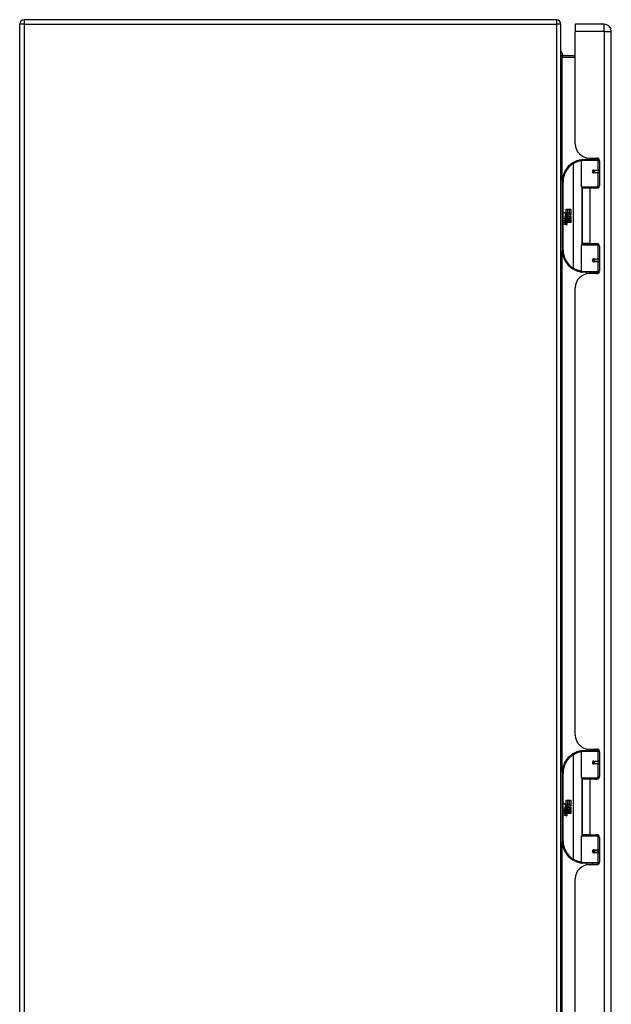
# Model space of a CAD drawing. Header units: inches. Extents: x 17 to 238, y 16 to 150.
# Tile 10 of 15: x 72 to 85, y 86 to 108. Entities that reach past the tile are written whole.
import ezdxf

# ---------------------------------------------------------------- set-up
doc = ezdxf.new("R2010")
doc.units = ezdxf.units.IN
doc.header["$MEASUREMENT"] = 0
doc.layers.add('Visible Edges(ANSI)', color=7, linetype='Continuous', lineweight=25)
doc.layers.add('Visible Tangent Edges(ANSI)', color=7, linetype='Continuous', lineweight=25)

msp = doc.modelspace()

# ---------------------------------------------------------------- linework, layer by layer
at = {"layer": 'Visible Edges(ANSI)'}
for p, q in [((71.542, 60.265), (71.542, 108.067)), ((83.443, 108.166), (71.641, 108.166)), ((83.542, 60.265), (83.542, 108.067)), ((83.862, 108.068), (83.862, 107.907)), ((84.501, 108.068), (83.862, 108.068)), ((83.862, 105.411), (83.862, 107.907)), ((84.662, 60.426), (84.662, 107.907)), ((83.862, 107.368), (83.573, 107.368)), ((83.997, 104.463), (83.997, 105.048)), ((84.017, 105.068), (84.347, 105.068)), ((84.122, 105.103), (84.122, 105.068)), ((84.174, 105.099), (84.34, 105.099)), ((84.248, 105.099), (84.248, 105.068)), ((84.392, 105.068), (84.347, 105.068)), ((84.391, 105.07), (84.391, 105.068)), ((84.399, 105.04), (84.399, 104.492)), ((84.264, 104.823), (84.265, 104.821)), ((84.269, 104.822), (84.264, 104.822)), ((84.356, 104.824), (84.269, 104.824)), ((84.269, 104.78), (84.356, 104.78)), ((84.272, 104.822), (84.272, 104.823)), ((84.272, 104.783), (84.273, 104.78)), ((84.356, 104.824), (84.399, 104.824)), ((84.399, 104.78), (84.356, 104.78)), ((83.572, 104.568), (83.572, 103.068)), ((84.351, 104.448), (84.013, 104.448)), ((84.185, 104.433), (84.017, 104.433)), ((84.017, 104.433), (84.017, 103.202)), ((84.089, 104.448), (84.089, 104.433)), ((84.34, 104.433), (84.185, 104.433)), ((84.28, 104.448), (84.28, 104.433)), ((84.351, 104.448), (84.378, 104.448)), ((83.612, 103.896), (83.66, 103.871)), ((83.659, 103.852), (83.612, 103.896)), ((83.66, 103.968), (83.692, 103.968)), ((83.66, 103.871), (83.66, 103.968)), ((83.692, 103.968), (83.692, 103.869)), ((83.697, 103.968), (83.729, 103.968)), ((83.697, 103.869), (83.697, 103.968)), ((83.729, 103.968), (83.729, 103.869)), ((83.733, 103.869), (83.733, 103.968)), ((83.733, 103.968), (83.765, 103.968)), ((83.765, 103.968), (83.765, 103.834)), ((83.627, 103.772), (83.655, 103.748)), ((83.627, 103.756), (83.627, 103.772)), ((83.646, 103.743), (83.627, 103.756)), ((83.627, 103.733), (83.646, 103.74)), ((83.627, 103.717), (83.627, 103.733)), ((83.655, 103.73), (83.627, 103.717)), ((83.627, 103.71), (83.681, 103.7)), ((83.627, 103.697), (83.627, 103.71)), ((83.649, 103.693), (83.627, 103.697)), ((83.627, 103.676), (83.661, 103.67)), ((83.627, 103.663), (83.627, 103.676)), ((83.639, 103.778), (83.63, 103.778)), ((83.644, 103.85), (83.659, 103.852)), ((83.689, 103.818), (83.644, 103.85)), ((83.646, 103.74), (83.646, 103.743)), ((83.651, 103.771), (83.651, 103.808)), ((83.655, 103.748), (83.681, 103.762)), ((83.681, 103.706), (83.655, 103.73)), ((83.66, 103.806), (83.66, 103.782)), ((83.663, 103.869), (83.693, 103.854)), ((83.692, 103.869), (83.663, 103.869)), ((83.681, 103.745), (83.663, 103.738)), ((83.663, 103.738), (83.663, 103.736)), ((83.663, 103.736), (83.681, 103.722)), ((83.667, 103.736), (83.684, 103.743)), ((83.765, 103.736), (83.667, 103.736)), ((83.672, 103.69), (83.672, 103.687)), ((83.681, 103.689), (83.672, 103.69)), ((83.674, 103.731), (83.765, 103.731)), ((83.684, 103.724), (83.674, 103.731)), ((83.677, 103.811), (83.689, 103.818)), ((83.678, 103.686), (83.684, 103.685)), ((83.681, 103.762), (83.681, 103.745)), ((83.681, 103.722), (83.681, 103.706)), ((83.681, 103.7), (83.681, 103.689)), ((83.693, 103.854), (83.683, 103.852)), ((83.683, 103.852), (83.711, 103.832)), ((83.684, 103.766), (83.764, 103.766)), ((83.684, 103.743), (83.684, 103.766)), ((83.684, 103.702), (83.684, 103.724)), ((83.765, 103.702), (83.684, 103.702)), ((83.684, 103.697), (83.765, 103.697)), ((83.684, 103.685), (83.684, 103.697)), ((83.715, 103.802), (83.685, 103.781)), ((83.729, 103.869), (83.697, 103.869)), ((83.711, 103.832), (83.765, 103.869)), ((83.764, 103.766), (83.715, 103.802)), ((83.765, 103.869), (83.733, 103.869)), ((83.765, 103.834), (83.739, 103.816)), ((83.739, 103.816), (83.765, 103.802)), ((83.765, 103.802), (83.765, 103.736)), ((83.765, 103.731), (83.765, 103.702)), ((83.765, 103.697), (83.765, 103.668)), ((83.649, 103.659), (83.627, 103.663)), ((83.627, 103.642), (83.661, 103.636)), ((83.627, 103.629), (83.627, 103.642)), ((83.661, 103.622), (83.627, 103.629)), ((83.765, 103.668), (83.686, 103.668)), ((83.997, 102.587), (83.997, 103.172)), ((84.013, 103.188), (84.351, 103.188)), ((84.185, 103.202), (84.017, 103.202)), ((84.089, 103.188), (84.089, 103.202)), ((84.185, 103.202), (84.34, 103.202)), ((84.28, 103.188), (84.28, 103.202)), ((84.378, 103.188), (84.351, 103.188)), ((84.399, 103.143), (84.399, 102.596)), ((84.264, 102.812), (84.265, 102.814)), ((84.264, 102.814), (84.269, 102.814)), ((84.356, 102.855), (84.269, 102.855)), ((84.269, 102.812), (84.356, 102.812)), ((84.272, 102.853), (84.273, 102.855)), ((84.272, 102.814), (84.272, 102.812)), ((84.356, 102.855), (84.399, 102.855)), ((84.399, 102.812), (84.356, 102.812)), ((84.347, 102.568), (84.017, 102.568)), ((84.122, 102.532), (84.122, 102.568)), ((84.34, 102.537), (84.174, 102.537)), ((84.248, 102.537), (84.248, 102.568)), ((84.347, 102.568), (84.392, 102.568)), ((84.391, 102.568), (84.391, 102.566)), ((83.862, 92.31), (83.862, 102.225)), ((83.997, 91.362), (83.997, 91.947)), ((84.017, 91.967), (84.347, 91.967)), ((84.122, 92.002), (84.122, 91.967)), ((84.174, 91.998), (84.34, 91.998)), ((84.248, 91.998), (84.248, 91.967)), ((84.392, 91.967), (84.347, 91.967)), ((84.391, 91.969), (84.391, 91.967)), ((84.399, 91.939), (84.399, 91.391)), ((84.264, 91.722), (84.265, 91.72)), ((84.269, 91.721), (84.264, 91.721)), ((84.356, 91.723), (84.269, 91.723)), ((84.269, 91.679), (84.356, 91.679)), ((84.272, 91.721), (84.272, 91.722)), ((84.272, 91.682), (84.273, 91.679)), ((84.356, 91.723), (84.399, 91.723)), ((84.399, 91.679), (84.356, 91.679)), ((83.572, 91.467), (83.572, 89.967)), ((84.351, 91.347), (84.013, 91.347)), ((84.185, 91.332), (84.017, 91.332)), ((84.017, 91.332), (84.017, 90.101)), ((84.089, 91.347), (84.089, 91.332)), ((84.34, 91.332), (84.185, 91.332)), ((84.28, 91.347), (84.28, 91.332)), ((84.351, 91.347), (84.378, 91.347)), ((83.612, 90.795), (83.66, 90.77)), ((83.659, 90.751), (83.612, 90.795)), ((83.66, 90.867), (83.692, 90.867)), ((83.66, 90.77), (83.66, 90.867)), ((83.692, 90.867), (83.692, 90.768)), ((83.697, 90.867), (83.729, 90.867)), ((83.697, 90.768), (83.697, 90.867)), ((83.729, 90.867), (83.729, 90.768)), ((83.733, 90.768), (83.733, 90.867)), ((83.733, 90.867), (83.765, 90.867)), ((83.765, 90.867), (83.765, 90.733)), ((83.627, 90.671), (83.655, 90.647)), ((83.627, 90.655), (83.627, 90.671)), ((83.646, 90.642), (83.627, 90.655)), ((83.627, 90.632), (83.646, 90.639)), ((83.627, 90.616), (83.627, 90.632)), ((83.655, 90.629), (83.627, 90.616)), ((83.627, 90.609), (83.681, 90.599)), ((83.627, 90.596), (83.627, 90.609)), ((83.649, 90.592), (83.627, 90.596)), ((83.627, 90.575), (83.661, 90.569)), ((83.627, 90.562), (83.627, 90.575)), ((83.639, 90.677), (83.63, 90.677)), ((83.644, 90.749), (83.659, 90.751)), ((83.689, 90.717), (83.644, 90.749)), ((83.646, 90.639), (83.646, 90.642)), ((83.651, 90.67), (83.651, 90.707)), ((83.655, 90.647), (83.681, 90.661)), ((83.681, 90.605), (83.655, 90.629)), ((83.66, 90.705), (83.66, 90.681)), ((83.663, 90.768), (83.693, 90.753)), ((83.692, 90.768), (83.663, 90.768)), ((83.681, 90.644), (83.663, 90.637)), ((83.663, 90.637), (83.663, 90.635)), ((83.663, 90.635), (83.681, 90.621)), ((83.667, 90.635), (83.684, 90.642)), ((83.765, 90.635), (83.667, 90.635)), ((83.672, 90.589), (83.672, 90.586)), ((83.681, 90.588), (83.672, 90.589)), ((83.674, 90.63), (83.765, 90.63)), ((83.684, 90.623), (83.674, 90.63)), ((83.677, 90.71), (83.689, 90.717)), ((83.678, 90.585), (83.684, 90.584)), ((83.681, 90.661), (83.681, 90.644)), ((83.681, 90.621), (83.681, 90.605)), ((83.681, 90.599), (83.681, 90.588)), ((83.693, 90.753), (83.683, 90.751)), ((83.683, 90.751), (83.711, 90.731)), ((83.684, 90.665), (83.764, 90.665)), ((83.684, 90.642), (83.684, 90.665)), ((83.684, 90.601), (83.684, 90.623)), ((83.765, 90.601), (83.684, 90.601)), ((83.684, 90.596), (83.765, 90.596)), ((83.684, 90.584), (83.684, 90.596)), ((83.715, 90.701), (83.685, 90.68)), ((83.729, 90.768), (83.697, 90.768)), ((83.711, 90.731), (83.765, 90.768)), ((83.764, 90.665), (83.715, 90.701)), ((83.765, 90.768), (83.733, 90.768)), ((83.765, 90.733), (83.739, 90.715)), ((83.739, 90.715), (83.765, 90.701)), ((83.765, 90.701), (83.765, 90.635)), ((83.765, 90.63), (83.765, 90.601)), ((83.765, 90.596), (83.765, 90.567)), ((83.649, 90.558), (83.627, 90.562)), ((83.627, 90.541), (83.661, 90.535)), ((83.627, 90.528), (83.627, 90.541)), ((83.661, 90.521), (83.627, 90.528)), ((83.765, 90.567), (83.686, 90.567)), ((83.997, 89.486), (83.997, 90.071)), ((84.013, 90.087), (84.351, 90.087)), ((84.185, 90.101), (84.017, 90.101)), ((84.089, 90.087), (84.089, 90.101)), ((84.185, 90.101), (84.34, 90.101)), ((84.28, 90.087), (84.28, 90.101)), ((84.378, 90.087), (84.351, 90.087)), ((84.399, 90.042), (84.399, 89.495)), ((84.264, 89.711), (84.265, 89.713)), ((84.264, 89.713), (84.269, 89.713)), ((84.356, 89.754), (84.269, 89.754)), ((84.269, 89.711), (84.356, 89.711)), ((84.272, 89.752), (84.273, 89.754)), ((84.272, 89.713), (84.272, 89.711)), ((84.356, 89.754), (84.399, 89.754)), ((84.399, 89.711), (84.356, 89.711)), ((84.347, 89.467), (84.017, 89.467)), ((84.122, 89.431), (84.122, 89.467)), ((84.34, 89.436), (84.174, 89.436)), ((84.248, 89.436), (84.248, 89.467)), ((84.347, 89.467), (84.392, 89.467)), ((84.391, 89.467), (84.391, 89.465)), ((83.862, 79.209), (83.862, 89.124))]:
    msp.add_line(p, q, dxfattribs=at)
at = {"layer": 'Visible Edges(ANSI)', "flags": 128}
for points in [[(83.573, 107.368), (83.571, 107.368), (83.568, 107.368), (83.566, 107.369), (83.564, 107.37), (83.561, 107.37), (83.559, 107.371), (83.557, 107.372), (83.556, 107.374), (83.554, 107.375), (83.552, 107.376), (83.551, 107.378), (83.55, 107.379), (83.548, 107.381), (83.547, 107.382), (83.546, 107.384), (83.545, 107.385), (83.545, 107.387), (83.544, 107.389), (83.543, 107.39), (83.543, 107.392), (83.543, 107.394), (83.542, 107.396), (83.542, 107.397), (83.542, 107.399)], [(84.004, 105.063), (84.004, 105.063), (84.004, 105.063), (84.003, 105.063), (84.003, 105.063), (84.003, 105.063), (84.003, 105.063), (84.002, 105.063), (84.002, 105.063), (84.002, 105.063), (84.002, 105.063), (84.002, 105.063), (84.001, 105.063), (84.001, 105.063), (84.001, 105.063), (84.001, 105.063), (84, 105.062), (84, 105.062), (84, 105.062), (84, 105.062), (83.999, 105.062), (83.999, 105.062), (83.999, 105.062), (83.999, 105.062), (83.998, 105.062)], [(84.269, 104.78), (84.267, 104.78), (84.264, 104.781), (84.262, 104.782), (84.259, 104.783), (84.257, 104.784), (84.255, 104.786), (84.253, 104.788), (84.251, 104.791), (84.25, 104.793), (84.249, 104.796), (84.248, 104.799), (84.248, 104.802), (84.248, 104.805), (84.249, 104.808), (84.25, 104.811), (84.251, 104.813), (84.253, 104.816), (84.255, 104.818), (84.257, 104.819), (84.259, 104.821), (84.262, 104.822), (84.264, 104.823), (84.267, 104.823), (84.269, 104.824)], [(84.316, 104.433), (84.319, 104.434), (84.321, 104.435), (84.324, 104.436), (84.327, 104.437), (84.329, 104.438), (84.332, 104.439), (84.334, 104.439), (84.337, 104.44), (84.339, 104.441), (84.342, 104.442), (84.344, 104.442), (84.347, 104.443), (84.349, 104.443), (84.352, 104.444), (84.355, 104.444), (84.357, 104.445), (84.36, 104.445), (84.362, 104.446), (84.365, 104.446), (84.368, 104.446), (84.37, 104.447), (84.373, 104.447), (84.375, 104.447), (84.378, 104.447)], [(84.378, 103.188), (84.375, 103.188), (84.373, 103.189), (84.37, 103.189), (84.368, 103.189), (84.365, 103.189), (84.362, 103.19), (84.36, 103.19), (84.357, 103.191), (84.355, 103.191), (84.352, 103.192), (84.349, 103.192), (84.347, 103.193), (84.344, 103.193), (84.342, 103.194), (84.339, 103.195), (84.337, 103.195), (84.334, 103.196), (84.332, 103.197), (84.329, 103.198), (84.327, 103.198), (84.324, 103.199), (84.321, 103.2), (84.319, 103.201), (84.316, 103.202)], [(84.269, 102.812), (84.267, 102.812), (84.264, 102.812), (84.262, 102.813), (84.259, 102.814), (84.257, 102.816), (84.255, 102.818), (84.253, 102.82), (84.251, 102.822), (84.25, 102.825), (84.249, 102.828), (84.248, 102.831), (84.248, 102.833), (84.248, 102.836), (84.249, 102.839), (84.25, 102.842), (84.251, 102.845), (84.253, 102.847), (84.255, 102.849), (84.257, 102.851), (84.259, 102.852), (84.262, 102.854), (84.264, 102.854), (84.267, 102.855), (84.269, 102.855)], [(83.998, 102.573), (83.999, 102.573), (83.999, 102.573), (83.999, 102.573), (83.999, 102.573), (84, 102.573), (84, 102.573), (84, 102.573), (84, 102.573), (84.001, 102.573), (84.001, 102.573), (84.001, 102.573), (84.001, 102.573), (84.002, 102.573), (84.002, 102.573), (84.002, 102.573), (84.002, 102.573), (84.002, 102.573), (84.003, 102.573), (84.003, 102.573), (84.003, 102.572), (84.003, 102.572), (84.004, 102.572), (84.004, 102.572), (84.004, 102.572)], [(84.004, 91.962), (84.004, 91.962), (84.004, 91.962), (84.003, 91.962), (84.003, 91.962), (84.003, 91.962), (84.003, 91.962), (84.002, 91.962), (84.002, 91.962), (84.002, 91.962), (84.002, 91.962), (84.002, 91.962), (84.001, 91.962), (84.001, 91.962), (84.001, 91.962), (84.001, 91.962), (84, 91.961), (84, 91.961), (84, 91.961), (84, 91.961), (83.999, 91.961), (83.999, 91.961), (83.999, 91.961), (83.999, 91.961), (83.998, 91.961)], [(84.269, 91.679), (84.267, 91.679), (84.264, 91.68), (84.262, 91.681), (84.259, 91.682), (84.257, 91.683), (84.255, 91.685), (84.253, 91.687), (84.251, 91.69), (84.25, 91.692), (84.249, 91.695), (84.248, 91.698), (84.248, 91.701), (84.248, 91.704), (84.249, 91.707), (84.25, 91.71), (84.251, 91.712), (84.253, 91.715), (84.255, 91.717), (84.257, 91.718), (84.259, 91.72), (84.262, 91.721), (84.264, 91.722), (84.267, 91.722), (84.269, 91.723)], [(84.316, 91.332), (84.319, 91.333), (84.321, 91.334), (84.324, 91.335), (84.327, 91.336), (84.329, 91.337), (84.332, 91.338), (84.334, 91.338), (84.337, 91.339), (84.339, 91.34), (84.342, 91.341), (84.344, 91.341), (84.347, 91.342), (84.349, 91.342), (84.352, 91.343), (84.355, 91.343), (84.357, 91.344), (84.36, 91.344), (84.362, 91.345), (84.365, 91.345), (84.368, 91.345), (84.37, 91.346), (84.373, 91.346), (84.375, 91.346), (84.378, 91.346)], [(84.378, 90.087), (84.375, 90.087), (84.373, 90.088), (84.37, 90.088), (84.368, 90.088), (84.365, 90.088), (84.362, 90.089), (84.36, 90.089), (84.357, 90.09), (84.355, 90.09), (84.352, 90.091), (84.349, 90.091), (84.347, 90.092), (84.344, 90.092), (84.342, 90.093), (84.339, 90.094), (84.337, 90.094), (84.334, 90.095), (84.332, 90.096), (84.329, 90.097), (84.327, 90.097), (84.324, 90.098), (84.321, 90.099), (84.319, 90.1), (84.316, 90.101)], [(84.269, 89.711), (84.267, 89.711), (84.264, 89.711), (84.262, 89.712), (84.259, 89.713), (84.257, 89.715), (84.255, 89.717), (84.253, 89.719), (84.251, 89.721), (84.25, 89.724), (84.249, 89.727), (84.248, 89.73), (84.248, 89.732), (84.248, 89.735), (84.249, 89.738), (84.25, 89.741), (84.251, 89.744), (84.253, 89.746), (84.255, 89.748), (84.257, 89.75), (84.259, 89.751), (84.262, 89.753), (84.264, 89.753), (84.267, 89.754), (84.269, 89.754)], [(83.998, 89.472), (83.999, 89.472), (83.999, 89.472), (83.999, 89.472), (83.999, 89.472), (84, 89.472), (84, 89.472), (84, 89.472), (84, 89.472), (84.001, 89.472), (84.001, 89.472), (84.001, 89.472), (84.001, 89.472), (84.002, 89.472), (84.002, 89.472), (84.002, 89.472), (84.002, 89.472), (84.002, 89.472), (84.003, 89.472), (84.003, 89.472), (84.003, 89.471), (84.003, 89.471), (84.004, 89.471), (84.004, 89.471), (84.004, 89.471)]]:
    msp.add_lwpolyline(points, dxfattribs=at)
at = {"layer": 'Visible Edges(ANSI)'}
for centre in [(84.269, 104.802), (84.269, 102.833), (84.269, 91.701), (84.269, 89.732)]:
    msp.add_circle(centre, 0.0197, dxfattribs=at)
for centre, radius, start, end in [((71.641, 108.067), 0.099, 90, 180), ((83.443, 108.067), 0.099, 0, 90), ((84.501, 107.907), 0.161, 0, 90), ((83.43, 107.365), 0.157, 1.2364, 44.5062), ((84.174, 105.411), 0.312, 180, 270), ((84.072, 104.568), 0.5, 122.2377, 180), ((84.072, 104.568), 0.5, 98.5081, 122.2377), ((84.017, 105.048), 0.0197, 90, 180), ((84.34, 105.04), 0.0591, 0, 90), ((84.269, 104.802), 0.0217, 279.147, 90), ((84.013, 104.463), 0.0157, 180, 270), ((84.34, 104.492), 0.0591, 270, 0), ((83.647, 103.802), 0.0197, 86.5646, 171.5605), ((83.688, 103.796), 0.0607, 171.5605, 197.3343), ((83.667, 103.79), 0.0307, 154.6784, 202.5609), ((83.648, 103.799), 0.0096, 73.5261, 154.6784), ((83.646, 103.782), 0.0398, 44.1684, 86.5646), ((83.641, 103.647), 0.0465, 57.5992, 80), ((83.662, 103.797), 0.0282, 246.1555, 293.8445), ((83.658, 103.79), 0.0168, 19.3797, 82.9975), ((83.664, 103.791), 0.00955, 241.4547, 321.1652), ((83.664, 103.682), 0.0123, 260, 293.5571), ((83.659, 103.675), 0.0126, 6.03, 57.5992), ((83.666, 103.676), 0.006, 293.5571, 6.03), ((83.663, 103.792), 0.0109, 321.1652, 19.3797), ((83.659, 103.666), 0.024, 359.4776, 57.4114), ((83.667, 103.785), 0.0152, 293.8445, 355.0802), ((83.653, 103.789), 0.0299, 350.4085, 44.1684), ((83.653, 103.789), 0.033, 347.079, 43.1785), ((83.662, 103.668), 0.024, 358.7952, 46.5849), ((83.642, 103.613), 0.0465, 58.5584, 80.8257), ((83.664, 103.648), 0.0123, 259.9922, 293.5487), ((83.667, 103.651), 0.0288, 259, 288.4748), ((83.659, 103.642), 0.0126, 6.1027, 57.6083), ((83.666, 103.642), 0.006, 293.5487, 6.1027), ((83.667, 103.684), 0.0288, 273.6169, 286.9928), ((83.658, 103.633), 0.0246, 359.6788, 63.9508), ((83.673, 103.666), 0.0101, 286.9928, 359.4776), ((83.672, 103.633), 0.0105, 288.4748, 359.6788), ((84.072, 103.068), 0.5, 180, 237.7623), ((84.013, 103.172), 0.0157, 90, 180), ((84.34, 103.143), 0.0591, 0, 90), ((84.269, 102.833), 0.0217, 270, 80.853), ((84.072, 103.068), 0.5, 237.7623, 261.4919), ((84.017, 102.587), 0.0197, 180, 270), ((84.34, 102.596), 0.0591, 270, 0), ((84.174, 102.225), 0.312, 90, 180), ((84.174, 92.31), 0.312, 180, 270), ((84.072, 91.467), 0.5, 122.2377, 180), ((84.072, 91.467), 0.5, 98.5081, 122.2377), ((84.017, 91.947), 0.0197, 90, 180), ((84.34, 91.939), 0.0591, 0, 90), ((84.269, 91.701), 0.0217, 279.147, 90), ((84.013, 91.362), 0.0157, 180, 270), ((84.34, 91.391), 0.0591, 270, 0), ((83.647, 90.701), 0.0197, 86.5646, 171.5605), ((83.688, 90.695), 0.0607, 171.5605, 197.3343), ((83.667, 90.689), 0.0307, 154.6784, 202.5609), ((83.648, 90.698), 0.0096, 73.5261, 154.6784), ((83.646, 90.681), 0.0398, 44.1684, 86.5646), ((83.641, 90.546), 0.0465, 57.5992, 80), ((83.662, 90.696), 0.0282, 246.1555, 293.8445), ((83.658, 90.689), 0.0168, 19.3797, 82.9975), ((83.664, 90.69), 0.00955, 241.4547, 321.1652), ((83.659, 90.574), 0.0126, 6.03, 57.5992), ((83.666, 90.575), 0.006, 293.5571, 6.03), ((83.663, 90.691), 0.0109, 321.1652, 19.3797), ((83.659, 90.565), 0.024, 359.4776, 57.4114), ((83.667, 90.684), 0.0152, 293.8445, 355.0802), ((83.653, 90.688), 0.0299, 350.4085, 44.1684), ((83.653, 90.688), 0.033, 347.079, 43.1785), ((83.662, 90.567), 0.024, 358.7952, 46.5849), ((83.642, 90.512), 0.0465, 58.5584, 80.8257), ((83.664, 90.581), 0.0123, 260, 293.5571), ((83.664, 90.547), 0.0123, 259.9922, 293.5487), ((83.667, 90.55), 0.0288, 259, 288.4748), ((83.659, 90.541), 0.0126, 6.1027, 57.6083), ((83.666, 90.541), 0.006, 293.5487, 6.1027), ((83.667, 90.583), 0.0288, 273.6169, 286.9928), ((83.658, 90.532), 0.0246, 359.6788, 63.9508), ((83.673, 90.565), 0.0101, 286.9928, 359.4776), ((83.672, 90.532), 0.0105, 288.4748, 359.6788), ((84.072, 89.967), 0.5, 180, 237.7623), ((84.013, 90.071), 0.0157, 90, 180), ((84.34, 90.042), 0.0591, 0, 90), ((84.269, 89.732), 0.0217, 270, 80.853), ((84.072, 89.967), 0.5, 237.7623, 261.4919), ((84.017, 89.486), 0.0197, 180, 270), ((84.34, 89.495), 0.0591, 270, 0), ((84.174, 89.124), 0.312, 90, 180)]:
    msp.add_arc(centre, radius, start, end, dxfattribs=at)
at = {"layer": 'Visible Tangent Edges(ANSI)'}
for p, q in [((71.641, 108.067), (71.542, 108.067)), ((71.641, 108.166), (71.641, 108.067)), ((71.641, 108.067), (83.443, 108.067)), ((71.641, 108.067), (71.641, 60.265)), ((83.443, 108.166), (83.443, 108.067)), ((83.443, 108.067), (83.443, 60.265)), ((83.542, 108.067), (83.443, 108.067)), ((84.501, 107.907), (84.501, 108.068)), ((84.501, 107.907), (83.862, 107.907)), ((84.501, 107.907), (84.501, 60.426)), ((84.501, 107.907), (84.662, 107.907)), ((83.573, 107.368), (83.573, 107.337)), ((83.573, 107.337), (83.862, 107.337)), ((83.573, 104.599), (83.573, 107.337)), ((83.806, 104.991), (83.816, 104.974)), ((84.366, 105.048), (83.997, 105.048)), ((84.36, 105.095), (84.36, 105.068)), ((84.366, 105.048), (84.398, 105.048)), ((84.366, 105.048), (84.366, 104.833)), ((83.816, 104.974), (83.816, 102.661)), ((83.816, 104.974), (83.82, 104.974)), ((83.82, 102.661), (83.82, 104.974)), ((84.274, 104.833), (84.366, 104.833)), ((84.366, 104.77), (84.274, 104.77)), ((84.399, 104.833), (84.366, 104.833)), ((84.366, 104.77), (84.366, 104.463)), ((84.366, 104.77), (84.399, 104.77)), ((83.572, 104.568), (83.592, 104.568)), ((83.592, 103.068), (83.592, 104.568)), ((83.997, 104.463), (84.366, 104.463)), ((84.005, 104.45), (84.005, 103.186)), ((84.185, 104.433), (84.185, 103.202)), ((84.36, 104.445), (84.36, 104.437)), ((84.391, 104.463), (84.366, 104.463)), ((83.592, 103.068), (83.572, 103.068)), ((83.573, 91.498), (83.573, 103.036)), ((84.366, 103.172), (83.997, 103.172)), ((84.36, 103.199), (84.36, 103.19)), ((84.366, 103.172), (84.391, 103.172)), ((84.366, 103.172), (84.366, 102.865)), ((84.274, 102.865), (84.366, 102.865)), ((84.366, 102.802), (84.274, 102.802)), ((84.399, 102.865), (84.366, 102.865)), ((84.366, 102.802), (84.366, 102.587)), ((84.366, 102.802), (84.399, 102.802)), ((83.816, 102.661), (83.806, 102.645)), ((83.82, 102.661), (83.816, 102.661)), ((83.997, 102.587), (84.366, 102.587)), ((84.398, 102.587), (84.366, 102.587)), ((84.36, 102.568), (84.36, 102.54)), ((83.806, 91.89), (83.816, 91.873)), ((84.366, 91.947), (83.997, 91.947)), ((84.36, 91.994), (84.36, 91.967)), ((84.366, 91.947), (84.398, 91.947)), ((84.366, 91.947), (84.366, 91.732)), ((83.816, 91.873), (83.816, 89.56)), ((83.816, 91.873), (83.82, 91.873)), ((83.82, 89.56), (83.82, 91.873)), ((84.274, 91.732), (84.366, 91.732)), ((84.366, 91.669), (84.274, 91.669)), ((84.399, 91.732), (84.366, 91.732)), ((84.366, 91.669), (84.366, 91.362)), ((84.366, 91.669), (84.399, 91.669)), ((83.572, 91.467), (83.592, 91.467)), ((83.592, 89.967), (83.592, 91.467)), ((83.997, 91.362), (84.366, 91.362)), ((84.005, 91.349), (84.005, 90.085)), ((84.185, 91.332), (84.185, 90.101)), ((84.36, 91.344), (84.36, 91.336)), ((84.391, 91.362), (84.366, 91.362)), ((83.592, 89.967), (83.572, 89.967)), ((83.573, 78.397), (83.573, 89.935)), ((84.366, 90.071), (83.997, 90.071)), ((84.36, 90.098), (84.36, 90.089)), ((84.366, 90.071), (84.391, 90.071)), ((84.366, 90.071), (84.366, 89.764)), ((84.274, 89.764), (84.366, 89.764)), ((84.366, 89.701), (84.274, 89.701)), ((84.399, 89.764), (84.366, 89.764)), ((84.366, 89.701), (84.366, 89.486)), ((84.366, 89.701), (84.399, 89.701)), ((83.816, 89.56), (83.806, 89.544)), ((83.82, 89.56), (83.816, 89.56)), ((83.997, 89.486), (84.366, 89.486)), ((84.398, 89.486), (84.366, 89.486)), ((84.36, 89.467), (84.36, 89.439))]:
    msp.add_line(p, q, dxfattribs=at)
at = {"layer": 'Visible Tangent Edges(ANSI)', "flags": 128}
for points in [[(83.542, 107.399), (83.542, 107.396), (83.542, 107.392), (83.543, 107.389), (83.543, 107.385), (83.543, 107.382), (83.544, 107.378), (83.545, 107.375), (83.545, 107.372), (83.546, 107.368), (83.547, 107.365), (83.548, 107.362), (83.55, 107.359), (83.551, 107.356), (83.552, 107.353), (83.554, 107.351), (83.556, 107.348), (83.557, 107.346), (83.559, 107.344), (83.561, 107.342), (83.564, 107.34), (83.566, 107.339), (83.568, 107.338), (83.571, 107.337), (83.573, 107.337)], [(84.274, 104.833), (84.27, 104.833), (84.266, 104.833), (84.262, 104.831), (84.258, 104.83), (84.255, 104.827), (84.251, 104.825), (84.248, 104.822), (84.246, 104.818), (84.244, 104.814), (84.242, 104.81), (84.241, 104.806), (84.241, 104.802), (84.241, 104.798), (84.242, 104.793), (84.244, 104.789), (84.246, 104.786), (84.248, 104.782), (84.251, 104.779), (84.255, 104.776), (84.258, 104.774), (84.262, 104.773), (84.266, 104.771), (84.27, 104.771), (84.274, 104.77)], [(84.378, 104.447), (84.374, 104.447), (84.37, 104.447), (84.366, 104.447), (84.362, 104.447), (84.357, 104.446), (84.353, 104.446), (84.349, 104.446), (84.345, 104.445), (84.341, 104.445), (84.337, 104.445), (84.333, 104.444), (84.329, 104.443), (84.324, 104.443), (84.32, 104.442), (84.316, 104.442), (84.312, 104.441), (84.308, 104.44), (84.304, 104.439), (84.3, 104.439), (84.296, 104.438), (84.292, 104.437), (84.288, 104.436), (84.284, 104.435), (84.28, 104.434)], [(84.28, 103.201), (84.284, 103.2), (84.288, 103.199), (84.292, 103.199), (84.296, 103.198), (84.3, 103.197), (84.304, 103.196), (84.308, 103.195), (84.312, 103.194), (84.316, 103.194), (84.32, 103.193), (84.324, 103.192), (84.329, 103.192), (84.333, 103.191), (84.337, 103.191), (84.341, 103.19), (84.345, 103.19), (84.349, 103.19), (84.353, 103.189), (84.357, 103.189), (84.362, 103.189), (84.366, 103.188), (84.37, 103.188), (84.374, 103.188), (84.378, 103.188)], [(84.274, 102.865), (84.27, 102.865), (84.266, 102.864), (84.262, 102.863), (84.258, 102.861), (84.255, 102.859), (84.251, 102.856), (84.248, 102.853), (84.246, 102.85), (84.244, 102.846), (84.242, 102.842), (84.241, 102.838), (84.241, 102.833), (84.241, 102.829), (84.242, 102.825), (84.244, 102.821), (84.246, 102.817), (84.248, 102.814), (84.251, 102.811), (84.255, 102.808), (84.258, 102.806), (84.262, 102.804), (84.266, 102.803), (84.27, 102.802), (84.274, 102.802)], [(84.274, 91.732), (84.27, 91.732), (84.266, 91.732), (84.262, 91.73), (84.258, 91.729), (84.255, 91.726), (84.251, 91.724), (84.248, 91.721), (84.246, 91.717), (84.244, 91.713), (84.242, 91.709), (84.241, 91.705), (84.241, 91.701), (84.241, 91.697), (84.242, 91.692), (84.244, 91.688), (84.246, 91.685), (84.248, 91.681), (84.251, 91.678), (84.255, 91.675), (84.258, 91.673), (84.262, 91.672), (84.266, 91.67), (84.27, 91.67), (84.274, 91.669)], [(84.378, 91.346), (84.374, 91.346), (84.37, 91.346), (84.366, 91.346), (84.362, 91.346), (84.357, 91.345), (84.353, 91.345), (84.349, 91.345), (84.345, 91.344), (84.341, 91.344), (84.337, 91.344), (84.333, 91.343), (84.329, 91.342), (84.324, 91.342), (84.32, 91.341), (84.316, 91.341), (84.312, 91.34), (84.308, 91.339), (84.304, 91.338), (84.3, 91.338), (84.296, 91.337), (84.292, 91.336), (84.288, 91.335), (84.284, 91.334), (84.28, 91.333)], [(84.28, 90.1), (84.284, 90.099), (84.288, 90.098), (84.292, 90.098), (84.296, 90.097), (84.3, 90.096), (84.304, 90.095), (84.308, 90.094), (84.312, 90.093), (84.316, 90.093), (84.32, 90.092), (84.324, 90.091), (84.329, 90.091), (84.333, 90.09), (84.337, 90.09), (84.341, 90.089), (84.345, 90.089), (84.349, 90.089), (84.353, 90.088), (84.357, 90.088), (84.362, 90.088), (84.366, 90.087), (84.37, 90.087), (84.374, 90.087), (84.378, 90.087)], [(84.274, 89.764), (84.27, 89.764), (84.266, 89.763), (84.262, 89.762), (84.258, 89.76), (84.255, 89.758), (84.251, 89.755), (84.248, 89.752), (84.246, 89.749), (84.244, 89.745), (84.242, 89.741), (84.241, 89.737), (84.241, 89.732), (84.241, 89.728), (84.242, 89.724), (84.244, 89.72), (84.246, 89.716), (84.248, 89.713), (84.251, 89.71), (84.255, 89.707), (84.258, 89.705), (84.262, 89.703), (84.266, 89.702), (84.27, 89.701), (84.274, 89.701)]]:
    msp.add_lwpolyline(points, dxfattribs=at)
at = {"layer": 'Visible Tangent Edges(ANSI)'}
for centre, start, end in [((84.076, 104.568), 99.4349, 122.2377), ((84.072, 104.568), 122.2377, 180), ((84.072, 103.068), 180, 237.7623), ((84.076, 103.068), 237.7623, 260.5651), ((84.076, 91.467), 99.4349, 122.2377), ((84.072, 91.467), 122.2377, 180), ((84.072, 89.967), 180, 237.7623), ((84.076, 89.967), 237.7623, 260.5651)]:
    msp.add_arc(centre, 0.48, start, end, dxfattribs=at)
for centre, major_axis, ratio, start_param, end_param in [((83.816, 104.974), (-0.0105, 0.0167), 0.161367, 4.610972, 6.283185), ((84.001, 105.043), (-0.0029, 0.0195), 0.187781, 5.698095, 6.283185), ((84.347, 105.048), (0, 0.0197), 0.965926, 4.712389, 6.283185), ((84.269, 104.833), (0, -0.00984), 0.476565, 0, 1.570796), ((84.269, 104.77), (0, 0.00984), 0.476565, 4.712389, 6.283185), ((84.356, 104.833), (0, -0.00984), 0.965926, 0, 1.570796), ((84.356, 104.77), (0, 0.00984), 0.965926, 4.712389, 6.283185), ((84.351, 104.463), (0, -0.0157), 0.965926, 0, 1.570796), ((84.351, 103.172), (0, 0.0157), 0.965926, 4.712389, 6.283185), ((84.269, 102.865), (0, -0.00984), 0.476565, 0, 1.570796), ((84.269, 102.802), (0, 0.00984), 0.476565, 4.712389, 6.283185), ((84.356, 102.865), (0, -0.00984), 0.965926, 0, 1.570796), ((84.356, 102.802), (0, 0.00984), 0.965926, 4.712389, 6.283185), ((83.816, 102.661), (-0.0105, -0.0167), 0.161367, 0, 1.672214), ((84.347, 102.587), (0, -0.0197), 0.965926, 0, 1.570796), ((84.001, 102.593), (-0.0029, -0.0195), 0.187781, 0, 0.58509), ((83.816, 91.873), (-0.0105, 0.0167), 0.161367, 4.610972, 6.283185), ((84.001, 91.942), (-0.0029, 0.0195), 0.187781, 5.698095, 6.283185), ((84.347, 91.947), (0, 0.0197), 0.965926, 4.712389, 6.283185), ((84.269, 91.732), (0, -0.00984), 0.476565, 0, 1.570796), ((84.269, 91.669), (0, 0.00984), 0.476565, 4.712389, 6.283185), ((84.356, 91.732), (0, -0.00984), 0.965926, 0, 1.570796), ((84.356, 91.669), (0, 0.00984), 0.965926, 4.712389, 6.283185), ((84.351, 91.362), (0, -0.0157), 0.965926, 0, 1.570796), ((84.351, 90.071), (0, 0.0157), 0.965926, 4.712389, 6.283185), ((84.269, 89.764), (0, -0.00984), 0.476565, 0, 1.570796), ((84.269, 89.701), (0, 0.00984), 0.476565, 4.712389, 6.283185), ((84.356, 89.764), (0, -0.00984), 0.965926, 0, 1.570796), ((84.356, 89.701), (0, 0.00984), 0.965926, 4.712389, 6.283185), ((83.816, 89.56), (-0.0105, -0.0167), 0.161367, 0, 1.672214), ((84.347, 89.486), (0, -0.0197), 0.965926, 0, 1.570796), ((84.001, 89.492), (-0.0029, -0.0195), 0.187781, 0, 0.58509)]:
    msp.add_ellipse(centre, major_axis=major_axis, ratio=ratio, start_param=start_param, end_param=end_param, dxfattribs=at)

doc.saveas('drawing.dxf')
